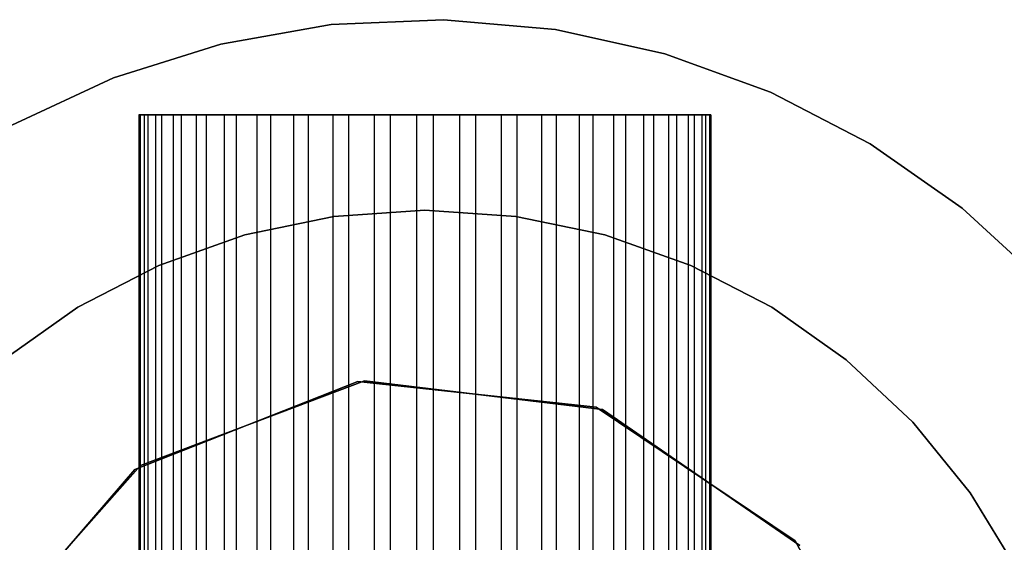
# Model space of a CAD drawing. Extents: x -11.4 to 11.4, y 1.8 to 24.6.
# Tile 78 of 199: x -0.167 to 0.239, y 13.38 to 13.596. Entities that reach past the tile are written whole.
import ezdxf

# ---------------------------------------------------------------- set-up
doc = ezdxf.new("R2010")
doc.units = 0
doc.header["$MEASUREMENT"] = 0
doc.layers.get('0').update_dxf_attribs({"color": 13, "linetype": 'CONTINUOUS'})

# ---------------------------------------------------------------- blocks, each defined once
blk = doc.blocks.new('GRUPUJ_4')
at = {"color": 0}
for p, q in [((11.36602, 11.75172, 62.90945), (11.41232, 11.75375, 62.90945)), ((11.41232, 11.75375, 62.98031), (11.36602, 11.75172, 62.98031)), ((11.36602, 11.75172, 62.90945), (11.41232, 11.75375, 62.90945)), ((11.41232, 11.75375, 62.98031), (11.36602, 11.75172, 62.98031)), ((11.41232, 11.75375, 62.90945), (11.4585, 11.74971, 62.90945)), ((11.4585, 11.74971, 62.98031), (11.41232, 11.75375, 62.98031)), ((11.41232, 11.75375, 62.90945), (11.4585, 11.74971, 62.90945)), ((11.41232, 11.75375, 62.90945), (11.41232, 11.75375, 62.98031)), ((11.4585, 11.74971, 62.98031), (11.41232, 11.75375, 62.98031)), ((11.41232, 11.75375, 62.90945), (11.41232, 11.75375, 62.98031)), ((11.32038, 11.74367, 62.90945), (11.36602, 11.75172, 62.90945)), ((11.36602, 11.75172, 62.98031), (11.32038, 11.74367, 62.98031)), ((11.32038, 11.74367, 62.90945), (11.36602, 11.75172, 62.90945)), ((11.36602, 11.75172, 62.98031), (11.32038, 11.74367, 62.98031)), ((11.36602, 11.75172, 62.90945), (11.36602, 11.75172, 62.98031)), ((11.36602, 11.75172, 62.90945), (11.36602, 11.75172, 62.98031)), ((11.4585, 11.74971, 62.90945), (11.50375, 11.73969, 62.90945)), ((11.50375, 11.73969, 62.98031), (11.4585, 11.74971, 62.98031)), ((11.4585, 11.74971, 62.90945), (11.50375, 11.73969, 62.90945)), ((11.4585, 11.74971, 62.90945), (11.4585, 11.74971, 62.98031)), ((11.50375, 11.73969, 62.98031), (11.4585, 11.74971, 62.98031)), ((11.4585, 11.74971, 62.90945), (11.4585, 11.74971, 62.98031)), ((11.27617, 11.72972, 62.90945), (11.32038, 11.74367, 62.90945)), ((11.32038, 11.74367, 62.98031), (11.27617, 11.72972, 62.98031)), ((11.27617, 11.72972, 62.90945), (11.32038, 11.74367, 62.90945)), ((11.32038, 11.74367, 62.98031), (11.27617, 11.72972, 62.98031)), ((11.32038, 11.74367, 62.90945), (11.32038, 11.74367, 62.98031)), ((11.32038, 11.74367, 62.90945), (11.32038, 11.74367, 62.98031)), ((11.50375, 11.73969, 62.90945), (11.5473, 11.72384, 62.90945)), ((11.5473, 11.72384, 62.98031), (11.50375, 11.73969, 62.98031)), ((11.50375, 11.73969, 62.90945), (11.5473, 11.72384, 62.90945)), ((11.50375, 11.73969, 62.90945), (11.50375, 11.73969, 62.98031)), ((11.5473, 11.72384, 62.98031), (11.50375, 11.73969, 62.98031)), ((11.50375, 11.73969, 62.90945), (11.50375, 11.73969, 62.98031)), ((11.23417, 11.71013, 62.90945), (11.27617, 11.72972, 62.90945)), ((11.27617, 11.72972, 62.98031), (11.23417, 11.71013, 62.98031)), ((11.23417, 11.71013, 62.90945), (11.27617, 11.72972, 62.90945)), ((11.27617, 11.72972, 62.98031), (11.23417, 11.71013, 62.98031)), ((11.27617, 11.72972, 62.90945), (11.27617, 11.72972, 62.98031)), ((11.27617, 11.72972, 62.90945), (11.27617, 11.72972, 62.98031)), ((11.5473, 11.72384, 62.90945), (11.58842, 11.70244, 62.90945)), ((11.58842, 11.70244, 62.98031), (11.5473, 11.72384, 62.98031)), ((11.5473, 11.72384, 62.90945), (11.5473, 11.72384, 62.98031)), ((11.5473, 11.72384, 62.90945), (11.58842, 11.70244, 62.90945)), ((11.5473, 11.72384, 62.90945), (11.5473, 11.72384, 62.98031)), ((11.58842, 11.70244, 62.98031), (11.5473, 11.72384, 62.98031)), ((11.28716, 11.71446, 6.51219), (11.28665, 11.71446, 6.49455)), ((11.28665, 11.71446, 6.49455), (11.28665, 11.42312, 6.49455)), ((11.28665, 11.71446, 6.49455), (11.28878, 11.71446, 6.47703)), ((11.28665, 11.71446, 6.49455), (11.28665, 11.42312, 6.49455)), ((11.28665, 11.71446, 6.49455), (11.28878, 11.71446, 6.47703)), ((11.28716, 11.71446, 6.51219), (11.28665, 11.71446, 6.49455)), ((11.28716, 11.71446, 6.51219), (11.28716, 11.42312, 6.51219)), ((11.29029, 11.71446, 6.52957), (11.28716, 11.71446, 6.51219)), ((11.28716, 11.71446, 6.51219), (11.28716, 11.42312, 6.51219)), ((11.29029, 11.71446, 6.52957), (11.28716, 11.71446, 6.51219)), ((11.28878, 11.71446, 6.47703), (11.2935, 11.71446, 6.46001)), ((11.28878, 11.71446, 6.47703), (11.28878, 11.42312, 6.47703)), ((11.28878, 11.71446, 6.47703), (11.28878, 11.42312, 6.47703)), ((11.28878, 11.71446, 6.47703), (11.2935, 11.71446, 6.46001)), ((11.29597, 11.71446, 6.54628), (11.29029, 11.71446, 6.52957)), ((11.29029, 11.71446, 6.52957), (11.29029, 11.42312, 6.52957)), ((11.29029, 11.71446, 6.52957), (11.29029, 11.42312, 6.52957)), ((11.29597, 11.71446, 6.54628), (11.29029, 11.71446, 6.52957)), ((11.2935, 11.71446, 6.46001), (11.2935, 11.42312, 6.46001)), ((11.2935, 11.71446, 6.46001), (11.3007, 11.71446, 6.4439)), ((11.2935, 11.71446, 6.46001), (11.2935, 11.42312, 6.46001)), ((11.2935, 11.71446, 6.46001), (11.3007, 11.71446, 6.4439)), ((11.29597, 11.71446, 6.54628), (11.29597, 11.42312, 6.54628)), ((11.30408, 11.71446, 6.56196), (11.29597, 11.71446, 6.54628)), ((11.29597, 11.71446, 6.54628), (11.29597, 11.42312, 6.54628)), ((11.30408, 11.71446, 6.56196), (11.29597, 11.71446, 6.54628)), ((11.3007, 11.71446, 6.4439), (11.3007, 11.42312, 6.4439)), ((11.3007, 11.71446, 6.4439), (11.31022, 11.71446, 6.42903)), ((11.3007, 11.71446, 6.4439), (11.3007, 11.42312, 6.4439)), ((11.3007, 11.71446, 6.4439), (11.31022, 11.71446, 6.42903)), ((11.30408, 11.71446, 6.56196), (11.30408, 11.42312, 6.56196)), ((11.31444, 11.71446, 6.57625), (11.30408, 11.71446, 6.56196)), ((11.30408, 11.71446, 6.56196), (11.30408, 11.42312, 6.56196)), ((11.31444, 11.71446, 6.57625), (11.30408, 11.71446, 6.56196)), ((11.31022, 11.71446, 6.42903), (11.31022, 11.42312, 6.42903)), ((11.31022, 11.71446, 6.42903), (11.32185, 11.71446, 6.41575)), ((11.31022, 11.71446, 6.42903), (11.31022, 11.42312, 6.42903)), ((11.31022, 11.71446, 6.42903), (11.32185, 11.71446, 6.41575)), ((11.32681, 11.71446, 6.58885), (11.31444, 11.71446, 6.57625)), ((11.31444, 11.71446, 6.57625), (11.31444, 11.42312, 6.57625)), ((11.31444, 11.71446, 6.57625), (11.31444, 11.42312, 6.57625)), ((11.32681, 11.71446, 6.58885), (11.31444, 11.71446, 6.57625)), ((11.32185, 11.71446, 6.41575), (11.32185, 11.42312, 6.41575)), ((11.32185, 11.71446, 6.41575), (11.33533, 11.71446, 6.40436)), ((11.32185, 11.71446, 6.41575), (11.32185, 11.42312, 6.41575)), ((11.32185, 11.71446, 6.41575), (11.33533, 11.71446, 6.40436)), ((11.32681, 11.71446, 6.58885), (11.32681, 11.42312, 6.58885)), ((11.34092, 11.71446, 6.59945), (11.32681, 11.71446, 6.58885)), ((11.32681, 11.71446, 6.58885), (11.32681, 11.42312, 6.58885)), ((11.34092, 11.71446, 6.59945), (11.32681, 11.71446, 6.58885)), ((11.33533, 11.71446, 6.40436), (11.35036, 11.71446, 6.3951)), ((11.33533, 11.71446, 6.40436), (11.33533, 11.42312, 6.40436)), ((11.33533, 11.71446, 6.40436), (11.33533, 11.42312, 6.40436)), ((11.33533, 11.71446, 6.40436), (11.35036, 11.71446, 6.3951)), ((11.35646, 11.71446, 6.60784), (11.34092, 11.71446, 6.59945)), ((11.34092, 11.71446, 6.59945), (11.34092, 11.42312, 6.59945)), ((11.34092, 11.71446, 6.59945), (11.34092, 11.42312, 6.59945)), ((11.35646, 11.71446, 6.60784), (11.34092, 11.71446, 6.59945)), ((11.35036, 11.71446, 6.3951), (11.3666, 11.71446, 6.38818)), ((11.35036, 11.71446, 6.3951), (11.35036, 11.42312, 6.3951)), ((11.35036, 11.71446, 6.3951), (11.35036, 11.42312, 6.3951)), ((11.35036, 11.71446, 6.3951), (11.3666, 11.71446, 6.38818)), ((11.37307, 11.71446, 6.61381), (11.35646, 11.71446, 6.60784)), ((11.35646, 11.71446, 6.60784), (11.35646, 11.42312, 6.60784)), ((11.35646, 11.71446, 6.60784), (11.35646, 11.42312, 6.60784)), ((11.37307, 11.71446, 6.61381), (11.35646, 11.71446, 6.60784)), ((11.3666, 11.71446, 6.38818), (11.3666, 11.42312, 6.38818)), ((11.3666, 11.71446, 6.38818), (11.3837, 11.71446, 6.38376)), ((11.3666, 11.71446, 6.38818), (11.3666, 11.42312, 6.38818)), ((11.3666, 11.71446, 6.38818), (11.3837, 11.71446, 6.38376)), ((11.37307, 11.71446, 6.61381), (11.37307, 11.42312, 6.61381)), ((11.39038, 11.71446, 6.61725), (11.37307, 11.71446, 6.61381)), ((11.37307, 11.71446, 6.61381), (11.37307, 11.42312, 6.61381)), ((11.39038, 11.71446, 6.61725), (11.37307, 11.71446, 6.61381)), ((11.3837, 11.71446, 6.38376), (11.40125, 11.71446, 6.38194)), ((11.3837, 11.71446, 6.38376), (11.3837, 11.42312, 6.38376)), ((11.3837, 11.71446, 6.38376), (11.3837, 11.42312, 6.38376)), ((11.3837, 11.71446, 6.38376), (11.40125, 11.71446, 6.38194)), ((11.40802, 11.71446, 6.61806), (11.39038, 11.71446, 6.61725)), ((11.39038, 11.71446, 6.61725), (11.39038, 11.42312, 6.61725)), ((11.39038, 11.71446, 6.61725), (11.39038, 11.42312, 6.61725)), ((11.40802, 11.71446, 6.61806), (11.39038, 11.71446, 6.61725)), ((11.40125, 11.71446, 6.38194), (11.40125, 11.42312, 6.38194)), ((11.40125, 11.71446, 6.38194), (11.41889, 11.71446, 6.38275)), ((11.40125, 11.71446, 6.38194), (11.40125, 11.42312, 6.38194)), ((11.40125, 11.71446, 6.38194), (11.41889, 11.71446, 6.38275)), ((11.42557, 11.71446, 6.61624), (11.40802, 11.71446, 6.61806)), ((11.40802, 11.71446, 6.61806), (11.40802, 11.42312, 6.61806)), ((11.40802, 11.71446, 6.61806), (11.40802, 11.42312, 6.61806)), ((11.42557, 11.71446, 6.61624), (11.40802, 11.71446, 6.61806)), ((11.41889, 11.71446, 6.38275), (11.41889, 11.42312, 6.38275)), ((11.41889, 11.71446, 6.38275), (11.4362, 11.71446, 6.38619)), ((11.41889, 11.71446, 6.38275), (11.41889, 11.42312, 6.38275)), ((11.41889, 11.71446, 6.38275), (11.4362, 11.71446, 6.38619)), ((11.44267, 11.71446, 6.61182), (11.42557, 11.71446, 6.61624)), ((11.42557, 11.71446, 6.61624), (11.42557, 11.42312, 6.61624)), ((11.42557, 11.71446, 6.61624), (11.42557, 11.42312, 6.61624)), ((11.44267, 11.71446, 6.61182), (11.42557, 11.71446, 6.61624)), ((11.4362, 11.71446, 6.38619), (11.4362, 11.42312, 6.38619)), ((11.4362, 11.71446, 6.38619), (11.45281, 11.71446, 6.39216)), ((11.4362, 11.71446, 6.38619), (11.4362, 11.42312, 6.38619)), ((11.4362, 11.71446, 6.38619), (11.45281, 11.71446, 6.39216)), ((11.45891, 11.71446, 6.6049), (11.44267, 11.71446, 6.61182)), ((11.44267, 11.71446, 6.61182), (11.44267, 11.42312, 6.61182)), ((11.44267, 11.71446, 6.61182), (11.44267, 11.42312, 6.61182)), ((11.45891, 11.71446, 6.6049), (11.44267, 11.71446, 6.61182)), ((11.45281, 11.71446, 6.39216), (11.46835, 11.71446, 6.40055)), ((11.45281, 11.71446, 6.39216), (11.45281, 11.42312, 6.39216)), ((11.45281, 11.71446, 6.39216), (11.45281, 11.42312, 6.39216)), ((11.45281, 11.71446, 6.39216), (11.46835, 11.71446, 6.40055)), ((11.47394, 11.71446, 6.59564), (11.45891, 11.71446, 6.6049)), ((11.45891, 11.71446, 6.6049), (11.45891, 11.42312, 6.6049)), ((11.45891, 11.71446, 6.6049), (11.45891, 11.42312, 6.6049)), ((11.47394, 11.71446, 6.59564), (11.45891, 11.71446, 6.6049)), ((11.46835, 11.71446, 6.40055), (11.48246, 11.71446, 6.41115)), ((11.46835, 11.71446, 6.40055), (11.46835, 11.42312, 6.40055)), ((11.46835, 11.71446, 6.40055), (11.46835, 11.42312, 6.40055)), ((11.46835, 11.71446, 6.40055), (11.48246, 11.71446, 6.41115)), ((11.47394, 11.71446, 6.59564), (11.47394, 11.42312, 6.59564)), ((11.48742, 11.71446, 6.58425), (11.47394, 11.71446, 6.59564)), ((11.47394, 11.71446, 6.59564), (11.47394, 11.42312, 6.59564)), ((11.48742, 11.71446, 6.58425), (11.47394, 11.71446, 6.59564)), ((11.48246, 11.71446, 6.41115), (11.48246, 11.42312, 6.41115)), ((11.48246, 11.71446, 6.41115), (11.49483, 11.71446, 6.42375)), ((11.48246, 11.71446, 6.41115), (11.48246, 11.42312, 6.41115)), ((11.48246, 11.71446, 6.41115), (11.49483, 11.71446, 6.42375)), ((11.48742, 11.71446, 6.58425), (11.48742, 11.42312, 6.58425)), ((11.49905, 11.71446, 6.57097), (11.48742, 11.71446, 6.58425)), ((11.48742, 11.71446, 6.58425), (11.48742, 11.42312, 6.58425)), ((11.49905, 11.71446, 6.57097), (11.48742, 11.71446, 6.58425)), ((11.49483, 11.71446, 6.42375), (11.50519, 11.71446, 6.43804)), ((11.49483, 11.71446, 6.42375), (11.49483, 11.42312, 6.42375)), ((11.49483, 11.71446, 6.42375), (11.49483, 11.42312, 6.42375)), ((11.49483, 11.71446, 6.42375), (11.50519, 11.71446, 6.43804)), ((11.50857, 11.71446, 6.5561), (11.49905, 11.71446, 6.57097)), ((11.49905, 11.71446, 6.57097), (11.49905, 11.42312, 6.57097)), ((11.49905, 11.71446, 6.57097), (11.49905, 11.42312, 6.57097)), ((11.50857, 11.71446, 6.5561), (11.49905, 11.71446, 6.57097)), ((11.50519, 11.71446, 6.43804), (11.5133, 11.71446, 6.45372)), ((11.50519, 11.71446, 6.43804), (11.50519, 11.42312, 6.43804)), ((11.50519, 11.71446, 6.43804), (11.50519, 11.42312, 6.43804)), ((11.50519, 11.71446, 6.43804), (11.5133, 11.71446, 6.45372)), ((11.50857, 11.71446, 6.5561), (11.50857, 11.42312, 6.5561)), ((11.51577, 11.71446, 6.53999), (11.50857, 11.71446, 6.5561)), ((11.50857, 11.71446, 6.5561), (11.50857, 11.42312, 6.5561)), ((11.51577, 11.71446, 6.53999), (11.50857, 11.71446, 6.5561)), ((11.5133, 11.71446, 6.45372), (11.5133, 11.42312, 6.45372)), ((11.5133, 11.71446, 6.45372), (11.51898, 11.71446, 6.47043)), ((11.5133, 11.71446, 6.45372), (11.5133, 11.42312, 6.45372)), ((11.5133, 11.71446, 6.45372), (11.51898, 11.71446, 6.47043)), ((11.52049, 11.71446, 6.52297), (11.51577, 11.71446, 6.53999)), ((11.51577, 11.71446, 6.53999), (11.51577, 11.42312, 6.53999)), ((11.51577, 11.71446, 6.53999), (11.51577, 11.42312, 6.53999)), ((11.52049, 11.71446, 6.52297), (11.51577, 11.71446, 6.53999)), ((11.51898, 11.71446, 6.47043), (11.52211, 11.71446, 6.48781)), ((11.51898, 11.71446, 6.47043), (11.51898, 11.42312, 6.47043)), ((11.51898, 11.71446, 6.47043), (11.51898, 11.42312, 6.47043)), ((11.51898, 11.71446, 6.47043), (11.52211, 11.71446, 6.48781)), ((11.52262, 11.71446, 6.50545), (11.52049, 11.71446, 6.52297)), ((11.52049, 11.71446, 6.52297), (11.52049, 11.42312, 6.52297)), ((11.52049, 11.71446, 6.52297), (11.52049, 11.42312, 6.52297)), ((11.52262, 11.71446, 6.50545), (11.52049, 11.71446, 6.52297)), ((11.52211, 11.71446, 6.48781), (11.52211, 11.42312, 6.48781)), ((11.52211, 11.71446, 6.48781), (11.52262, 11.71446, 6.50545)), ((11.52211, 11.71446, 6.48781), (11.52211, 11.42312, 6.48781)), ((11.52211, 11.71446, 6.48781), (11.52262, 11.71446, 6.50545)), ((11.52262, 11.71446, 6.50545), (11.52262, 11.42312, 6.50545)), ((11.52262, 11.71446, 6.50545), (11.52262, 11.42312, 6.50545)), ((11.58842, 11.70244, 62.90945), (11.62639, 11.67586, 62.90945)), ((11.62639, 11.67586, 62.98031), (11.58842, 11.70244, 62.98031)), ((11.58842, 11.70244, 62.90945), (11.62639, 11.67586, 62.90945)), ((11.58842, 11.70244, 62.90945), (11.58842, 11.70244, 62.98031)), ((11.62639, 11.67586, 62.98031), (11.58842, 11.70244, 62.98031)), ((11.58842, 11.70244, 62.90945), (11.58842, 11.70244, 62.98031)), ((11.62639, 11.67586, 62.90945), (11.66056, 11.64455, 62.90945)), ((11.66056, 11.64455, 62.98031), (11.62639, 11.67586, 62.98031)), ((11.62639, 11.67586, 62.90945), (11.62639, 11.67586, 62.98031)), ((11.62639, 11.67586, 62.90945), (11.66056, 11.64455, 62.90945)), ((11.62639, 11.67586, 62.90945), (11.62639, 11.67586, 62.98031)), ((11.66056, 11.64455, 62.98031), (11.62639, 11.67586, 62.98031)), ((11.36711, 11.67252, 6.67717), (11.33028, 11.66487, 6.67717)), ((11.33028, 11.66487, 6.32283), (11.36711, 11.67252, 6.32283)), ((11.36711, 11.67252, 6.67717), (11.33028, 11.66487, 6.67717)), ((11.33028, 11.66487, 6.32283), (11.36711, 11.67252, 6.32283)), ((11.40464, 11.67509, 6.67717), (11.36711, 11.67252, 6.67717)), ((11.36711, 11.67252, 6.32283), (11.40464, 11.67509, 6.32283)), ((11.40464, 11.67509, 6.67717), (11.36711, 11.67252, 6.67717)), ((11.36711, 11.67252, 6.32283), (11.40464, 11.67509, 6.32283)), ((11.36711, 11.67252, 6.67717), (11.36711, 11.67252, 6.32283)), ((11.36711, 11.67252, 6.67717), (11.36711, 11.67252, 6.32283)), ((11.44216, 11.67252, 6.67717), (11.40464, 11.67509, 6.67717)), ((11.40464, 11.67509, 6.32283), (11.44216, 11.67252, 6.32283)), ((11.40464, 11.67509, 6.32283), (11.44216, 11.67252, 6.32283)), ((11.40464, 11.67509, 6.67717), (11.40464, 11.67509, 6.32283)), ((11.44216, 11.67252, 6.67717), (11.40464, 11.67509, 6.67717)), ((11.40464, 11.67509, 6.67717), (11.40464, 11.67509, 6.32283)), ((11.47899, 11.66487, 6.67717), (11.44216, 11.67252, 6.67717)), ((11.44216, 11.67252, 6.32283), (11.47899, 11.66487, 6.32283)), ((11.47899, 11.66487, 6.67717), (11.44216, 11.67252, 6.67717)), ((11.44216, 11.67252, 6.32283), (11.47899, 11.66487, 6.32283)), ((11.44216, 11.67252, 6.67717), (11.44216, 11.67252, 6.32283)), ((11.44216, 11.67252, 6.67717), (11.44216, 11.67252, 6.32283)), ((11.33028, 11.66487, 6.67717), (11.29484, 11.65227, 6.67717)), ((11.29484, 11.65227, 6.32283), (11.33028, 11.66487, 6.32283)), ((11.33028, 11.66487, 6.67717), (11.29484, 11.65227, 6.67717)), ((11.29484, 11.65227, 6.32283), (11.33028, 11.66487, 6.32283)), ((11.33028, 11.66487, 6.67717), (11.33028, 11.66487, 6.32283)), ((11.33028, 11.66487, 6.67717), (11.33028, 11.66487, 6.32283)), ((11.51443, 11.65227, 6.67717), (11.47899, 11.66487, 6.67717)), ((11.47899, 11.66487, 6.32283), (11.51443, 11.65227, 6.32283)), ((11.47899, 11.66487, 6.67717), (11.47899, 11.66487, 6.32283)), ((11.51443, 11.65227, 6.67717), (11.47899, 11.66487, 6.67717)), ((11.47899, 11.66487, 6.32283), (11.51443, 11.65227, 6.32283)), ((11.47899, 11.66487, 6.67717), (11.47899, 11.66487, 6.32283)), ((11.29484, 11.65227, 6.67717), (11.26144, 11.63497, 6.67717)), ((11.26144, 11.63497, 6.32283), (11.29484, 11.65227, 6.32283)), ((11.29484, 11.65227, 6.67717), (11.26144, 11.63497, 6.67717)), ((11.26144, 11.63497, 6.32283), (11.29484, 11.65227, 6.32283)), ((11.29484, 11.65227, 6.67717), (11.29484, 11.65227, 6.32283)), ((11.29484, 11.65227, 6.67717), (11.29484, 11.65227, 6.32283)), ((11.54783, 11.63497, 6.67717), (11.51443, 11.65227, 6.67717)), ((11.51443, 11.65227, 6.32283), (11.54783, 11.63497, 6.32283)), ((11.51443, 11.65227, 6.67717), (11.51443, 11.65227, 6.32283)), ((11.54783, 11.63497, 6.67717), (11.51443, 11.65227, 6.67717)), ((11.51443, 11.65227, 6.32283), (11.54783, 11.63497, 6.32283)), ((11.51443, 11.65227, 6.67717), (11.51443, 11.65227, 6.32283)), ((11.26144, 11.63497, 6.67717), (11.23071, 11.61328, 6.67717)), ((11.23071, 11.61328, 6.32283), (11.26144, 11.63497, 6.32283)), ((11.26144, 11.63497, 6.67717), (11.23071, 11.61328, 6.67717)), ((11.23071, 11.61328, 6.32283), (11.26144, 11.63497, 6.32283)), ((11.26144, 11.63497, 6.67717), (11.26144, 11.63497, 6.32283)), ((11.26144, 11.63497, 6.67717), (11.26144, 11.63497, 6.32283)), ((11.57856, 11.61328, 6.67717), (11.54783, 11.63497, 6.67717)), ((11.54783, 11.63497, 6.32283), (11.57856, 11.61328, 6.32283)), ((11.57856, 11.61328, 6.67717), (11.54783, 11.63497, 6.67717)), ((11.54783, 11.63497, 6.32283), (11.57856, 11.61328, 6.32283)), ((11.54783, 11.63497, 6.67717), (11.54783, 11.63497, 6.32283)), ((11.54783, 11.63497, 6.67717), (11.54783, 11.63497, 6.32283)), ((11.60605, 11.5876, 6.67717), (11.57856, 11.61328, 6.67717)), ((11.57856, 11.61328, 6.32283), (11.60605, 11.5876, 6.32283)), ((11.57856, 11.61328, 6.67717), (11.57856, 11.61328, 6.32283)), ((11.60605, 11.5876, 6.67717), (11.57856, 11.61328, 6.67717)), ((11.57856, 11.61328, 6.32283), (11.60605, 11.5876, 6.32283)), ((11.57856, 11.61328, 6.67717), (11.57856, 11.61328, 6.32283)), ((11.37702, 11.60434, 62.0315), (11.28499, 11.56804, 62.0315)), ((11.28499, 11.56804, 62.06299), (11.37702, 11.60434, 62.06299)), ((11.28499, 11.56804, 62.06299), (11.37702, 11.60434, 62.06299)), ((11.37702, 11.60434, 62.0315), (11.28499, 11.56804, 62.0315)), ((11.37972, 11.60468, 6.28346), (11.28722, 11.5696, 6.28346)), ((11.28722, 11.5696, 6.32283), (11.37972, 11.60468, 6.32283)), ((11.37972, 11.60468, 6.28346), (11.28722, 11.5696, 6.28346)), ((11.28722, 11.5696, 6.32283), (11.37972, 11.60468, 6.32283)), ((11.47538, 11.59371, 62.0315), (11.37702, 11.60434, 62.0315)), ((11.37702, 11.60434, 62.06299), (11.47538, 11.59371, 62.06299)), ((11.37702, 11.60434, 62.06299), (11.47538, 11.59371, 62.06299)), ((11.37702, 11.60434, 62.06299), (11.37702, 11.60434, 62.0315)), ((11.47538, 11.59371, 62.0315), (11.37702, 11.60434, 62.0315)), ((11.37702, 11.60434, 62.06299), (11.37702, 11.60434, 62.0315)), ((11.37972, 11.60468, 6.28346), (11.37972, 11.60468, 6.32283)), ((11.47793, 11.59276, 6.28346), (11.37972, 11.60468, 6.28346)), ((11.37972, 11.60468, 6.32283), (11.47793, 11.59276, 6.32283)), ((11.37972, 11.60468, 6.28346), (11.37972, 11.60468, 6.32283)), ((11.47793, 11.59276, 6.28346), (11.37972, 11.60468, 6.28346)), ((11.37972, 11.60468, 6.32283), (11.47793, 11.59276, 6.32283)), ((11.55753, 11.53859, 62.0315), (11.47538, 11.59371, 62.0315)), ((11.47538, 11.59371, 62.06299), (11.55753, 11.53859, 62.06299)), ((11.47538, 11.59371, 62.06299), (11.47538, 11.59371, 62.0315)), ((11.47538, 11.59371, 62.06299), (11.55753, 11.53859, 62.06299)), ((11.47538, 11.59371, 62.06299), (11.47538, 11.59371, 62.0315)), ((11.55753, 11.53859, 62.0315), (11.47538, 11.59371, 62.0315)), ((11.47793, 11.59276, 6.28346), (11.47793, 11.59276, 6.32283)), ((11.55935, 11.53656, 6.28346), (11.47793, 11.59276, 6.28346)), ((11.47793, 11.59276, 6.32283), (11.55935, 11.53656, 6.32283)), ((11.47793, 11.59276, 6.28346), (11.47793, 11.59276, 6.32283)), ((11.55935, 11.53656, 6.28346), (11.47793, 11.59276, 6.28346)), ((11.47793, 11.59276, 6.32283), (11.55935, 11.53656, 6.32283)), ((11.62978, 11.55843, 6.67717), (11.60605, 11.5876, 6.67717)), ((11.60605, 11.5876, 6.32283), (11.62978, 11.55843, 6.32283)), ((11.62978, 11.55843, 6.67717), (11.60605, 11.5876, 6.67717)), ((11.60605, 11.5876, 6.32283), (11.62978, 11.55843, 6.32283)), ((11.60605, 11.5876, 6.67717), (11.60605, 11.5876, 6.32283)), ((11.60605, 11.5876, 6.67717), (11.60605, 11.5876, 6.32283)), ((11.28499, 11.56804, 62.0315), (11.22037, 11.49313, 62.0315)), ((11.22037, 11.49313, 62.06299), (11.28499, 11.56804, 62.06299)), ((11.22037, 11.49313, 62.06299), (11.28499, 11.56804, 62.06299)), ((11.28499, 11.56804, 62.0315), (11.22037, 11.49313, 62.0315)), ((11.28722, 11.5696, 6.28346), (11.22162, 11.49555, 6.28346)), ((11.22162, 11.49555, 6.32283), (11.28722, 11.5696, 6.32283)), ((11.28722, 11.5696, 6.28346), (11.22162, 11.49555, 6.28346)), ((11.22162, 11.49555, 6.32283), (11.28722, 11.5696, 6.32283)), ((11.28499, 11.56804, 62.06299), (11.28499, 11.56804, 62.0315)), ((11.28499, 11.56804, 62.06299), (11.28499, 11.56804, 62.0315)), ((11.28722, 11.5696, 6.28346), (11.28722, 11.5696, 6.32283)), ((11.28722, 11.5696, 6.28346), (11.28722, 11.5696, 6.32283)), ((11.64933, 11.52629, 6.67717), (11.62978, 11.55843, 6.67717)), ((11.62978, 11.55843, 6.32283), (11.64933, 11.52629, 6.32283)), ((11.64933, 11.52629, 6.67717), (11.62978, 11.55843, 6.67717)), ((11.62978, 11.55843, 6.32283), (11.64933, 11.52629, 6.32283)), ((11.62978, 11.55843, 6.67717), (11.62978, 11.55843, 6.32283)), ((11.62978, 11.55843, 6.67717), (11.62978, 11.55843, 6.32283)), ((11.60465, 11.4516, 62.0315), (11.55753, 11.53859, 62.0315)), ((11.55753, 11.53859, 62.06299), (11.60465, 11.4516, 62.06299)), ((11.55753, 11.53859, 62.06299), (11.55753, 11.53859, 62.0315)), ((11.55753, 11.53859, 62.06299), (11.60465, 11.4516, 62.06299)), ((11.55753, 11.53859, 62.06299), (11.55753, 11.53859, 62.0315)), ((11.60465, 11.4516, 62.0315), (11.55753, 11.53859, 62.0315))]:
    blk.add_line(p, q, dxfattribs=at)
blk = doc.blocks.new('SATELLITE_M_ZWIS-11230-112')
at = {"color": 0}
blk.add_blockref('GRUPUJ_4', (-11.40464, 1.84184, 0.62927), dxfattribs=at)

msp = doc.modelspace()

# ---------------------------------------------------------------- block references
at = {"color": 0}
msp.add_blockref('SATELLITE_M_ZWIS-11230-112', (0, 0), dxfattribs=at)

doc.saveas('drawing.dxf')
